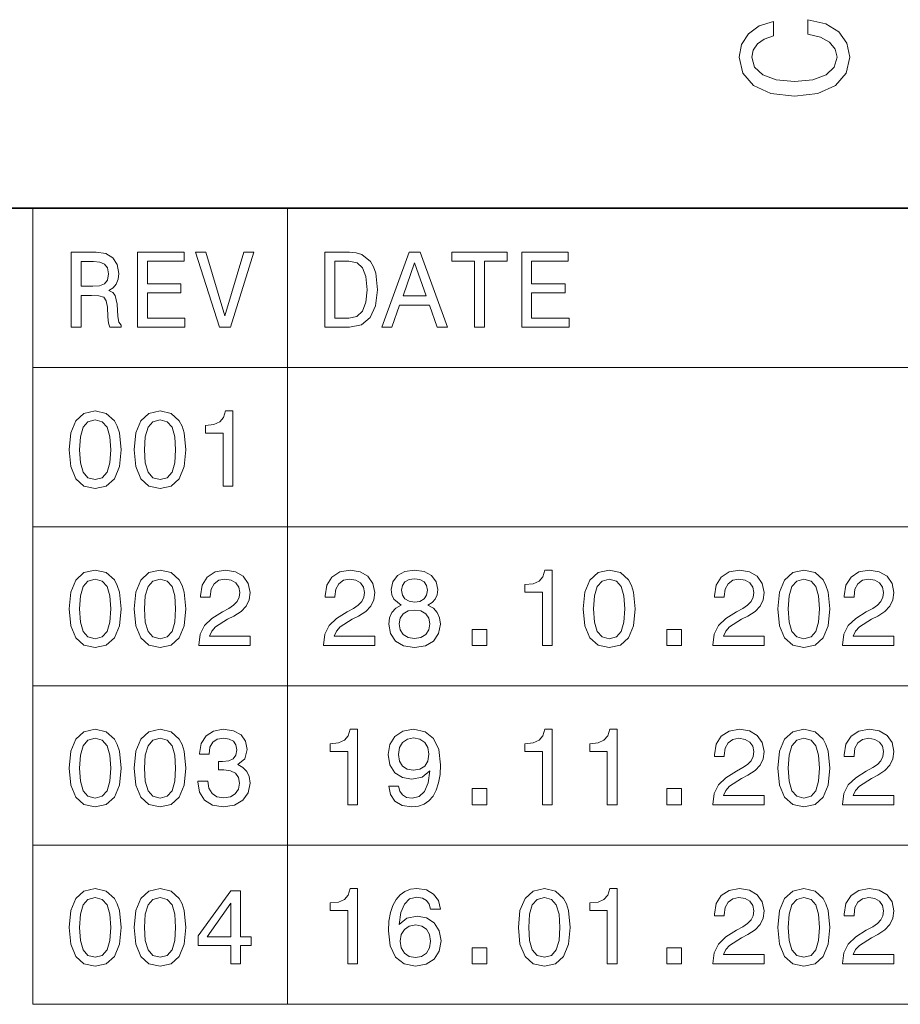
# Model space of a CAD drawing. Extents: x 0 to 420, y 0 to 297.
# Tile 19 of 21: x 263 to 292, y 260 to 293. Entities that reach past the tile are written whole.
import ezdxf

# ---------------------------------------------------------------- set-up
doc = ezdxf.new("R2010")
doc.units = 0

msp = doc.modelspace()

# ---------------------------------------------------------------- linework, layer by layer
at = {"color": 7, "lineweight": 35}
msp.add_line((410, 287), (10, 287), dxfattribs=at)
at = {"color": 7, "lineweight": 13}
for p, q in [((263.378967, 287), (410, 287)), ((263.378967, 287), (263.378967, 260.404175)), ((271.884735, 287), (271.884735, 260.404175)), ((263.378967, 281.680847), (410, 281.680847)), ((263.378967, 276.361664), (410, 276.361664)), ((263.378967, 271.042511), (410, 271.042511)), ((263.378967, 265.723328), (410, 265.723328)), ((263.378967, 260.404175), (410, 260.404175))]:
    msp.add_line(p, q, dxfattribs=at)
for points in [[(289.282074, 292.817017), (289.705688, 292.716156), (290.008301, 292.549713), (290.194885, 292.317719), (290.255402, 292.04541), (290.164642, 291.71759), (289.892303, 291.460388), (289.448486, 291.28891), (288.833221, 291.233429), (288.222992, 291.28891), (287.774139, 291.455353), (287.501801, 291.712555), (287.405975, 292.04541), (287.456421, 292.287476), (287.597626, 292.494232), (287.824585, 292.65564), (288.137268, 292.766571), (288.137268, 293.245697), (287.658142, 293.094391), (287.295044, 292.832153), (287.068085, 292.47406), (286.987396, 292.04541), (287.113495, 291.510803), (287.466492, 291.102325), (288.046478, 290.840057), (288.833221, 290.749298), (289.619965, 290.840057), (290.199951, 291.102325), (290.558014, 291.510803), (290.679047, 292.04541), (290.583221, 292.514404), (290.315918, 292.89267), (289.877167, 293.159943), (289.282074, 293.301147)], [(264.659943, 283.030975), (264.994965, 283.030975), (264.994965, 284.086456), (265.337189, 284.086456), (265.589355, 284.075653), (265.747833, 284.025208), (265.83429, 283.906342), (265.870331, 283.693787), (265.888336, 283.369598), (265.909943, 283.157043), (265.953186, 283.030975), (266.331421, 283.030975), (266.331421, 283.099426), (266.248566, 283.200287), (266.219757, 283.387604), (266.194519, 283.791077), (266.133301, 284.090057), (266.050446, 284.183716), (265.920746, 284.252167), (266.06485, 284.342224), (266.16571, 284.468292), (266.23056, 284.626801), (266.252167, 284.817719), (266.201721, 285.1203), (266.057648, 285.34726), (265.819885, 285.484131), (265.495697, 285.530975), (264.659943, 285.530975)], [(265.402008, 285.224792), (265.621765, 285.203156), (265.776672, 285.134735), (265.873932, 285.008636), (265.906342, 284.810516), (265.870331, 284.601593), (265.773071, 284.475494), (265.607361, 284.410645), (265.380402, 284.392639), (264.994965, 284.392639), (264.994965, 285.224792)], [(266.875366, 283.030975), (268.460388, 283.030975), (268.460388, 283.333557), (267.206787, 283.333557), (267.206787, 284.180115), (268.323486, 284.180115), (268.323486, 284.479095), (267.206787, 284.479095), (267.206787, 285.228394), (268.431549, 285.228394), (268.431549, 285.530975), (266.875366, 285.530975)], [(270.427246, 285.534576), (269.800446, 283.405609), (269.15564, 285.534576), (268.813416, 285.534576), (269.620331, 283.030975), (269.98056, 283.030975), (270.76947, 285.534576)], [(273.965424, 285.530975), (273.133301, 285.530975), (273.133301, 283.030975), (273.965424, 283.030975), (274.358093, 283.110229), (274.649872, 283.351593), (274.829987, 283.744232), (274.894836, 284.280975), (274.837189, 284.828522), (274.765137, 285.044678), (274.664276, 285.21756), (274.372498, 285.451721), (274.18158, 285.509369)], [(273.940216, 285.231995), (274.213989, 285.177948), (274.401306, 285.012238), (274.51297, 284.716858), (274.549011, 284.280975), (274.509369, 283.859497), (274.397705, 283.564117), (274.206787, 283.387604), (273.940216, 283.329956), (273.468323, 283.329956), (273.468323, 285.231995)], [(275.042511, 283.030975), (275.373932, 283.030975), (275.636902, 283.765839), (276.634735, 283.765839), (276.897705, 283.030975), (277.236328, 283.030975), (276.32132, 285.534576), (275.953888, 285.534576)], [(278.140503, 283.030975), (278.471924, 283.030975), (278.471924, 285.228394), (279.228394, 285.228394), (279.228394, 285.530975), (277.380402, 285.530975), (277.380402, 285.228394), (278.140503, 285.228394)], [(279.718323, 283.030975), (281.303314, 283.030975), (281.303314, 283.333557), (280.049713, 283.333557), (280.049713, 284.180115), (281.166443, 284.180115), (281.166443, 284.479095), (280.049713, 284.479095), (280.049713, 285.228394), (281.274506, 285.228394), (281.274506, 285.530975), (279.718323, 285.530975)], [(275.752167, 284.072052), (276.137604, 285.174347), (276.523071, 284.072052)], [(264.595093, 278.933014), (264.649139, 278.367432), (264.818451, 277.963989), (265.088623, 277.719025), (265.463257, 277.639771), (265.83429, 277.719025), (266.104462, 277.963989), (266.270172, 278.367432), (266.32782, 278.933014), (266.270172, 279.494965), (266.201721, 279.718292), (266.104462, 279.902039), (265.83429, 280.146973), (265.463257, 280.229828), (265.088623, 280.146973), (264.818451, 279.898407), (264.649139, 279.494965)], [(266.763702, 278.933014), (266.817719, 278.367432), (266.98703, 277.963989), (267.257202, 277.719025), (267.631836, 277.639771), (268.002899, 277.719025), (268.273071, 277.963989), (268.438751, 278.367432), (268.496399, 278.933014), (268.438751, 279.494965), (268.370331, 279.718292), (268.273071, 279.902039), (268.002899, 280.146973), (267.631836, 280.229828), (267.257202, 280.146973), (266.98703, 279.898407), (266.817719, 279.494965)], [(269.735596, 277.711823), (270.063416, 277.711823), (270.063416, 280.229828), (269.818451, 280.229828), (269.753601, 280.010101), (269.623932, 279.862396), (269.425812, 279.77594), (269.152008, 279.747131), (269.152008, 279.491364), (269.735596, 279.491364)], [(264.940918, 278.933014), (264.969757, 279.368896), (265.059814, 279.682281), (265.221893, 279.865997), (265.463257, 279.930847), (265.701019, 279.865997), (265.863129, 279.682281), (265.953186, 279.368896), (265.981995, 278.933014), (265.953186, 278.49353), (265.863129, 278.180115), (265.701019, 277.996399), (265.463257, 277.935181), (265.221893, 277.996399), (265.059814, 278.180115), (264.969757, 278.49353)], [(267.109528, 278.933014), (267.138336, 279.368896), (267.228394, 279.682281), (267.390503, 279.865997), (267.631836, 279.930847), (267.869598, 279.865997), (268.031708, 279.682281), (268.121765, 279.368896), (268.150574, 278.933014), (268.121765, 278.49353), (268.031708, 278.180115), (267.869598, 277.996399), (267.631836, 277.935181), (267.390503, 277.996399), (267.228394, 278.180115), (267.138336, 278.49353)], [(264.595093, 273.613831), (264.649139, 273.048248), (264.818451, 272.644806), (265.088623, 272.399841), (265.463257, 272.320587), (265.83429, 272.399841), (266.104462, 272.644806), (266.270172, 273.048248), (266.32782, 273.613831), (266.270172, 274.175781), (266.201721, 274.399109), (266.104462, 274.582855), (265.83429, 274.827789), (265.463257, 274.910645), (265.088623, 274.827789), (264.818451, 274.579224), (264.649139, 274.175781)], [(266.763702, 273.613831), (266.817719, 273.048248), (266.98703, 272.644806), (267.257202, 272.399841), (267.631836, 272.320587), (268.002899, 272.399841), (268.273071, 272.644806), (268.438751, 273.048248), (268.496399, 273.613831), (268.438751, 274.175781), (268.370331, 274.399109), (268.273071, 274.582855), (268.002899, 274.827789), (267.631836, 274.910645), (267.257202, 274.827789), (266.98703, 274.579224), (266.817719, 274.175781)], [(268.921478, 272.392639), (270.639771, 272.392639), (270.639771, 272.702423), (269.281708, 272.702423), (269.357361, 272.871735), (269.48703, 273.012238), (269.886902, 273.268005), (270.099426, 273.376068), (270.337189, 273.530975), (270.5065, 273.71109), (270.60376, 273.923615), (270.639771, 274.164978), (270.578522, 274.46756), (270.409241, 274.705322), (270.149872, 274.856628), (269.81485, 274.910645), (269.469025, 274.849426), (269.206055, 274.680115), (269.036743, 274.409943), (268.979126, 274.053314), (268.979126, 274.002869), (269.306915, 274.002869), (269.306915, 274.031677), (269.339355, 274.276642), (269.436615, 274.456757), (269.591492, 274.572021), (269.796844, 274.611664), (270.005768, 274.575623), (270.160675, 274.485565), (270.261536, 274.345093), (270.297546, 274.168579), (270.272339, 274.002869), (270.203888, 273.862366), (270.088623, 273.739899), (269.930115, 273.631836), (269.71759, 273.516571), (269.364563, 273.293213), (269.115997, 273.05545), (268.968292, 272.767273), (268.921478, 272.403442)], [(273.090057, 272.392639), (274.80838, 272.392639), (274.80838, 272.702423), (273.450287, 272.702423), (273.52594, 272.871735), (273.65564, 273.012238), (274.055481, 273.268005), (274.268005, 273.376068), (274.505768, 273.530975), (274.675079, 273.71109), (274.772339, 273.923615), (274.80838, 274.164978), (274.747131, 274.46756), (274.57782, 274.705322), (274.318451, 274.856628), (273.983429, 274.910645), (273.637604, 274.849426), (273.374634, 274.680115), (273.205353, 274.409943), (273.147705, 274.053314), (273.147705, 274.002869), (273.475525, 274.002869), (273.475525, 274.031677), (273.507935, 274.276642), (273.605194, 274.456757), (273.760101, 274.572021), (273.965424, 274.611664), (274.174347, 274.575623), (274.329254, 274.485565), (274.430115, 274.345093), (274.466156, 274.168579), (274.440918, 274.002869), (274.372498, 273.862366), (274.257202, 273.739899), (274.098724, 273.631836), (273.886169, 273.516571), (273.533142, 273.293213), (273.284576, 273.05545), (273.136902, 272.767273), (273.090057, 272.403442)], [(275.690918, 273.739899), (275.507202, 273.639038), (275.381134, 273.498535), (275.30188, 273.322021), (275.276672, 273.109497), (275.33429, 272.788879), (275.5, 272.540344), (275.770172, 272.381836), (276.137604, 272.320587), (276.501465, 272.381836), (276.771637, 272.540344), (276.937317, 272.788879), (276.998566, 273.109497), (276.969757, 273.322021), (276.894104, 273.498535), (276.764404, 273.639038), (276.58429, 273.739899), (276.728394, 273.826355), (276.829254, 273.945221), (276.890503, 274.089325), (276.912109, 274.265839), (276.854462, 274.521606), (276.703186, 274.726929), (276.458221, 274.860229), (276.137604, 274.910645), (275.813416, 274.860229), (275.568451, 274.726929), (275.413544, 274.521606), (275.359528, 274.265839), (275.377533, 274.089325), (275.438782, 273.945221)], [(280.409943, 272.392639), (280.737762, 272.392639), (280.737762, 274.910645), (280.492798, 274.910645), (280.427979, 274.690918), (280.298279, 274.543213), (280.100159, 274.456757), (279.826385, 274.427948), (279.826385, 274.17218), (280.409943, 274.17218)], [(281.775238, 273.613831), (281.829254, 273.048248), (281.998566, 272.644806), (282.268738, 272.399841), (282.643372, 272.320587), (283.014404, 272.399841), (283.284576, 272.644806), (283.450287, 273.048248), (283.507935, 273.613831), (283.450287, 274.175781), (283.381866, 274.399109), (283.284576, 274.582855), (283.014404, 274.827789), (282.643372, 274.910645), (282.268738, 274.827789), (281.998566, 274.579224), (281.829254, 274.175781)], [(286.101593, 272.392639), (287.819885, 272.392639), (287.819885, 272.702423), (286.461823, 272.702423), (286.537476, 272.871735), (286.667145, 273.012238), (287.067017, 273.268005), (287.279541, 273.376068), (287.517303, 273.530975), (287.686615, 273.71109), (287.783875, 273.923615), (287.819885, 274.164978), (287.758667, 274.46756), (287.589355, 274.705322), (287.329987, 274.856628), (286.994965, 274.910645), (286.649139, 274.849426), (286.386169, 274.680115), (286.216858, 274.409943), (286.159241, 274.053314), (286.159241, 274.002869), (286.48703, 274.002869), (286.48703, 274.031677), (286.51947, 274.276642), (286.61673, 274.456757), (286.771637, 274.572021), (286.976959, 274.611664), (287.185883, 274.575623), (287.34079, 274.485565), (287.44165, 274.345093), (287.477661, 274.168579), (287.452454, 274.002869), (287.384003, 273.862366), (287.268738, 273.739899), (287.110229, 273.631836), (286.897705, 273.516571), (286.544678, 273.293213), (286.296112, 273.05545), (286.148438, 272.767273), (286.101593, 272.403442)], [(288.280975, 273.613831), (288.335022, 273.048248), (288.504333, 272.644806), (288.774506, 272.399841), (289.149139, 272.320587), (289.520172, 272.399841), (289.790344, 272.644806), (289.956055, 273.048248), (290.013702, 273.613831), (289.956055, 274.175781), (289.887604, 274.399109), (289.790344, 274.582855), (289.520172, 274.827789), (289.149139, 274.910645), (288.774506, 274.827789), (288.504333, 274.579224), (288.335022, 274.175781)], [(290.438782, 272.392639), (292.157074, 272.392639), (292.157074, 272.702423), (290.799011, 272.702423), (290.874634, 272.871735), (291.004333, 273.012238), (291.404175, 273.268005), (291.61673, 273.376068), (291.854492, 273.530975), (292.023773, 273.71109), (292.121033, 273.923615), (292.157074, 274.164978), (292.095825, 274.46756), (291.926514, 274.705322), (291.667145, 274.856628), (291.332153, 274.910645), (290.986328, 274.849426), (290.723358, 274.680115), (290.554047, 274.409943), (290.496399, 274.053314), (290.496399, 274.002869), (290.824219, 274.002869), (290.824219, 274.031677), (290.856628, 274.276642), (290.953888, 274.456757), (291.108795, 274.572021), (291.314117, 274.611664), (291.523071, 274.575623), (291.677979, 274.485565), (291.778839, 274.345093), (291.81485, 274.168579), (291.789642, 274.002869), (291.721191, 273.862366), (291.605927, 273.739899), (291.447418, 273.631836), (291.234863, 273.516571), (290.881866, 273.293213), (290.633301, 273.05545), (290.485596, 272.767273), (290.438782, 272.403442)], [(264.940918, 273.613831), (264.969757, 274.049713), (265.059814, 274.363098), (265.221893, 274.546814), (265.463257, 274.611664), (265.701019, 274.546814), (265.863129, 274.363098), (265.953186, 274.049713), (265.981995, 273.613831), (265.953186, 273.174347), (265.863129, 272.860931), (265.701019, 272.677216), (265.463257, 272.615997), (265.221893, 272.677216), (265.059814, 272.860931), (264.969757, 273.174347)], [(267.109528, 273.613831), (267.138336, 274.049713), (267.228394, 274.363098), (267.390503, 274.546814), (267.631836, 274.611664), (267.869598, 274.546814), (268.031708, 274.363098), (268.121765, 274.049713), (268.150574, 273.613831), (268.121765, 273.174347), (268.031708, 272.860931), (267.869598, 272.677216), (267.631836, 272.615997), (267.390503, 272.677216), (267.228394, 272.860931), (267.138336, 273.174347)], [(275.701752, 274.23703), (275.73056, 274.395508), (275.817017, 274.518005), (275.953888, 274.593658), (276.137604, 274.622467), (276.317719, 274.593658), (276.45462, 274.518005), (276.541077, 274.395508), (276.573486, 274.23703), (276.541077, 274.074921), (276.45462, 273.948822), (276.317719, 273.865967), (276.137604, 273.840759), (275.953888, 273.869598), (275.817017, 273.948822), (275.73056, 274.074921)], [(282.121033, 273.613831), (282.149872, 274.049713), (282.239929, 274.363098), (282.402039, 274.546814), (282.643372, 274.611664), (282.881134, 274.546814), (283.043243, 274.363098), (283.133301, 274.049713), (283.162109, 273.613831), (283.133301, 273.174347), (283.043243, 272.860931), (282.881134, 272.677216), (282.643372, 272.615997), (282.402039, 272.677216), (282.239929, 272.860931), (282.149872, 273.174347)], [(288.626801, 273.613831), (288.65564, 274.049713), (288.745697, 274.363098), (288.907776, 274.546814), (289.149139, 274.611664), (289.386902, 274.546814), (289.549011, 274.363098), (289.639069, 274.049713), (289.667877, 273.613831), (289.639069, 273.174347), (289.549011, 272.860931), (289.386902, 272.677216), (289.149139, 272.615997), (288.907776, 272.677216), (288.745697, 272.860931), (288.65564, 273.174347)], [(275.622498, 273.116699), (275.654907, 273.307617), (275.759369, 273.451721), (275.921478, 273.54538), (276.137604, 273.577789), (276.350159, 273.54538), (276.512268, 273.451721), (276.61673, 273.307617), (276.65274, 273.116699), (276.61673, 272.911377), (276.512268, 272.75647), (276.350159, 272.655609), (276.137604, 272.623199), (275.921478, 272.655609), (275.759369, 272.75647), (275.654907, 272.911377)], [(278.057648, 272.392639), (278.554749, 272.392639), (278.554749, 272.929382), (278.057648, 272.929382)], [(284.563416, 272.392639), (285.060516, 272.392639), (285.060516, 272.929382), (284.563416, 272.929382)], [(264.595093, 268.294678), (264.649139, 267.729095), (264.818451, 267.325653), (265.088623, 267.080688), (265.463257, 267.001434), (265.83429, 267.080688), (266.104462, 267.325653), (266.270172, 267.729095), (266.32782, 268.294678), (266.270172, 268.856628), (266.201721, 269.079956), (266.104462, 269.263702), (265.83429, 269.508636), (265.463257, 269.591492), (265.088623, 269.508636), (264.818451, 269.260071), (264.649139, 268.856628)], [(266.763702, 268.294678), (266.817719, 267.729095), (266.98703, 267.325653), (267.257202, 267.080688), (267.631836, 267.001434), (268.002899, 267.080688), (268.273071, 267.325653), (268.438751, 267.729095), (268.496399, 268.294678), (268.438751, 268.856628), (268.370331, 269.079956), (268.273071, 269.263702), (268.002899, 269.508636), (267.631836, 269.591492), (267.257202, 269.508636), (266.98703, 269.260071), (266.817719, 268.856628)], [(268.89267, 267.858795), (268.89267, 267.833588), (268.950287, 267.487762), (269.119598, 267.228394), (269.386169, 267.062683), (269.739197, 267.001434), (270.113831, 267.062683), (270.394806, 267.221191), (270.574921, 267.473328), (270.639771, 267.797546), (270.610962, 268.010071), (270.531708, 268.182983), (270.402008, 268.316284), (270.229126, 268.413544), (270.463257, 268.608063), (270.546112, 268.917877), (270.492065, 269.198853), (270.337189, 269.411377), (270.085022, 269.544678), (269.739197, 269.591492), (269.414978, 269.533875), (269.166443, 269.375366), (269.004333, 269.123199), (268.950287, 268.788177), (268.950287, 268.76297), (269.270905, 268.76297), (269.299713, 268.99353), (269.393372, 269.15921), (269.544678, 269.260071), (269.757202, 269.296112), (269.944519, 269.267303), (270.081421, 269.19165), (270.164276, 269.069153), (270.196686, 268.903442), (270.164276, 268.726959), (270.07782, 268.608063), (269.926514, 268.536011), (269.721191, 268.514404), (269.580688, 268.518005), (269.580688, 268.233429), (269.757202, 268.240631), (269.984161, 268.208221), (270.153473, 268.121765), (270.254333, 267.981262), (270.290344, 267.797546), (270.250732, 267.588623), (270.146271, 267.433716), (269.98056, 267.336456), (269.760803, 267.304047), (269.533875, 267.340057), (269.368164, 267.44812), (269.263702, 267.621033), (269.22406, 267.858795)], [(273.904175, 267.073486), (274.231995, 267.073486), (274.231995, 269.591492), (273.98703, 269.591492), (273.922211, 269.371765), (273.792511, 269.22406), (273.594391, 269.137604), (273.320618, 269.108795), (273.320618, 268.853027), (273.904175, 268.853027)], [(275.273071, 267.693085), (275.327087, 267.408508), (275.481995, 267.188751), (275.726959, 267.05188), (276.051147, 267.001434), (276.263702, 267.026642), (276.45462, 267.091492), (276.61673, 267.203156), (276.753601, 267.361664), (276.861694, 267.559784), (276.940918, 267.804749), (276.987762, 268.085724), (277.005768, 268.409943), (276.944519, 268.917877), (276.768005, 269.28891), (276.48703, 269.512238), (276.101593, 269.591492), (275.748566, 269.526642), (275.481995, 269.35376), (275.309082, 269.087189), (275.251465, 268.752167), (275.309082, 268.406342), (275.478394, 268.143372), (275.73056, 267.977661), (276.051147, 267.923645), (276.389771, 267.992065), (276.645538, 268.201019), (276.587891, 267.801147), (276.472626, 267.516571), (276.296112, 267.34726), (276.054749, 267.293213), (275.867432, 267.318451), (275.73056, 267.397705), (275.640503, 267.523773), (275.604462, 267.693085)], [(280.409943, 267.073486), (280.737762, 267.073486), (280.737762, 269.591492), (280.492798, 269.591492), (280.427979, 269.371765), (280.298279, 269.22406), (280.100159, 269.137604), (279.826385, 269.108795), (279.826385, 268.853027), (280.409943, 268.853027)], [(282.578552, 267.073486), (282.906342, 267.073486), (282.906342, 269.591492), (282.661377, 269.591492), (282.596558, 269.371765), (282.466858, 269.22406), (282.268738, 269.137604), (281.994965, 269.108795), (281.994965, 268.853027), (282.578552, 268.853027)], [(286.101593, 267.073486), (287.819885, 267.073486), (287.819885, 267.38327), (286.461823, 267.38327), (286.537476, 267.552582), (286.667145, 267.693085), (287.067017, 267.948853), (287.279541, 268.056915), (287.517303, 268.211823), (287.686615, 268.391937), (287.783875, 268.604462), (287.819885, 268.845825), (287.758667, 269.148407), (287.589355, 269.386169), (287.329987, 269.537476), (286.994965, 269.591492), (286.649139, 269.530273), (286.386169, 269.360962), (286.216858, 269.09079), (286.159241, 268.734161), (286.159241, 268.683716), (286.48703, 268.683716), (286.48703, 268.712524), (286.51947, 268.957489), (286.61673, 269.137604), (286.771637, 269.252869), (286.976959, 269.292511), (287.185883, 269.25647), (287.34079, 269.166412), (287.44165, 269.02594), (287.477661, 268.849426), (287.452454, 268.683716), (287.384003, 268.543213), (287.268738, 268.420746), (287.110229, 268.312683), (286.897705, 268.197418), (286.544678, 267.97406), (286.296112, 267.736298), (286.148438, 267.44812), (286.101593, 267.08429)], [(288.280975, 268.294678), (288.335022, 267.729095), (288.504333, 267.325653), (288.774506, 267.080688), (289.149139, 267.001434), (289.520172, 267.080688), (289.790344, 267.325653), (289.956055, 267.729095), (290.013702, 268.294678), (289.956055, 268.856628), (289.887604, 269.079956), (289.790344, 269.263702), (289.520172, 269.508636), (289.149139, 269.591492), (288.774506, 269.508636), (288.504333, 269.260071), (288.335022, 268.856628)], [(290.438782, 267.073486), (292.157074, 267.073486), (292.157074, 267.38327), (290.799011, 267.38327), (290.874634, 267.552582), (291.004333, 267.693085), (291.404175, 267.948853), (291.61673, 268.056915), (291.854492, 268.211823), (292.023773, 268.391937), (292.121033, 268.604462), (292.157074, 268.845825), (292.095825, 269.148407), (291.926514, 269.386169), (291.667145, 269.537476), (291.332153, 269.591492), (290.986328, 269.530273), (290.723358, 269.360962), (290.554047, 269.09079), (290.496399, 268.734161), (290.496399, 268.683716), (290.824219, 268.683716), (290.824219, 268.712524), (290.856628, 268.957489), (290.953888, 269.137604), (291.108795, 269.252869), (291.314117, 269.292511), (291.523071, 269.25647), (291.677979, 269.166412), (291.778839, 269.02594), (291.81485, 268.849426), (291.789642, 268.683716), (291.721191, 268.543213), (291.605927, 268.420746), (291.447418, 268.312683), (291.234863, 268.197418), (290.881866, 267.97406), (290.633301, 267.736298), (290.485596, 267.44812), (290.438782, 267.08429)], [(264.940918, 268.294678), (264.969757, 268.73056), (265.059814, 269.043945), (265.221893, 269.227661), (265.463257, 269.292511), (265.701019, 269.227661), (265.863129, 269.043945), (265.953186, 268.73056), (265.981995, 268.294678), (265.953186, 267.855194), (265.863129, 267.541779), (265.701019, 267.358063), (265.463257, 267.296844), (265.221893, 267.358063), (265.059814, 267.541779), (264.969757, 267.855194)], [(267.109528, 268.294678), (267.138336, 268.73056), (267.228394, 269.043945), (267.390503, 269.227661), (267.631836, 269.292511), (267.869598, 269.227661), (268.031708, 269.043945), (268.121765, 268.73056), (268.150574, 268.294678), (268.121765, 267.855194), (268.031708, 267.541779), (267.869598, 267.358063), (267.631836, 267.296844), (267.390503, 267.358063), (267.228394, 267.541779), (267.138336, 267.855194)], [(275.600861, 268.755768), (275.636902, 268.979095), (275.737762, 269.155609), (275.896271, 269.267303), (276.101593, 269.306915), (276.314117, 269.267303), (276.476227, 269.155609), (276.577087, 268.982697), (276.61673, 268.759369), (276.577087, 268.53241), (276.476227, 268.363098), (276.310516, 268.258636), (276.09079, 268.222626), (275.89267, 268.258636), (275.737762, 268.363098), (275.636902, 268.528809)], [(288.626801, 268.294678), (288.65564, 268.73056), (288.745697, 269.043945), (288.907776, 269.227661), (289.149139, 269.292511), (289.386902, 269.227661), (289.549011, 269.043945), (289.639069, 268.73056), (289.667877, 268.294678), (289.639069, 267.855194), (289.549011, 267.541779), (289.386902, 267.358063), (289.149139, 267.296844), (288.907776, 267.358063), (288.745697, 267.541779), (288.65564, 267.855194)], [(278.057648, 267.073486), (278.554749, 267.073486), (278.554749, 267.610229), (278.057648, 267.610229)], [(284.563416, 267.073486), (285.060516, 267.073486), (285.060516, 267.610229), (284.563416, 267.610229)], [(264.595093, 262.975494), (264.649139, 262.409912), (264.818451, 262.00647), (265.088623, 261.761505), (265.463257, 261.682251), (265.83429, 261.761505), (266.104462, 262.00647), (266.270172, 262.409912), (266.32782, 262.975494), (266.270172, 263.537445), (266.201721, 263.760773), (266.104462, 263.944519), (265.83429, 264.189453), (265.463257, 264.272308), (265.088623, 264.189453), (264.818451, 263.940887), (264.649139, 263.537445)], [(266.763702, 262.975494), (266.817719, 262.409912), (266.98703, 262.00647), (267.257202, 261.761505), (267.631836, 261.682251), (268.002899, 261.761505), (268.273071, 262.00647), (268.438751, 262.409912), (268.496399, 262.975494), (268.438751, 263.537445), (268.370331, 263.760773), (268.273071, 263.944519), (268.002899, 264.189453), (267.631836, 264.272308), (267.257202, 264.189453), (266.98703, 263.940887), (266.817719, 263.537445)], [(269.998566, 261.754303), (270.322784, 261.754303), (270.322784, 262.373901), (270.679413, 262.373901), (270.679413, 262.662079), (270.322784, 262.662079), (270.322784, 264.200256), (269.994965, 264.200256), (268.899872, 262.690887), (268.899872, 262.373901), (269.998566, 262.373901)], [(273.904175, 261.754303), (274.231995, 261.754303), (274.231995, 264.272308), (273.98703, 264.272308), (273.922211, 264.052582), (273.792511, 263.904877), (273.594391, 263.81842), (273.320618, 263.789612), (273.320618, 263.533844), (273.904175, 263.533844)], [(277.002167, 263.580658), (276.933716, 263.872467), (276.775238, 264.088593), (276.530273, 264.225494), (276.213257, 264.272308), (276.000732, 264.247101), (275.817017, 264.17865), (275.654907, 264.066986), (275.518005, 263.908478), (275.409943, 263.710358), (275.330688, 263.468994), (275.280273, 263.184418), (275.265869, 262.8638), (275.323486, 262.352295), (275.5, 261.981262), (275.784576, 261.757904), (276.173645, 261.682251), (276.523071, 261.747101), (276.789642, 261.916412), (276.962555, 262.182983), (277.023773, 262.521606), (276.962555, 262.8638), (276.796844, 263.12677), (276.541077, 263.29248), (276.22406, 263.350128), (275.881866, 263.278076), (275.626099, 263.072754), (275.680115, 263.468994), (275.79541, 263.753571), (275.971924, 263.922882), (276.216858, 263.98053), (276.396973, 263.951721), (276.533875, 263.876068), (276.623932, 263.749969), (276.670746, 263.580658)], [(279.606628, 262.975494), (279.660675, 262.409912), (279.829987, 262.00647), (280.100159, 261.761505), (280.474792, 261.682251), (280.845825, 261.761505), (281.115997, 262.00647), (281.281708, 262.409912), (281.339355, 262.975494), (281.281708, 263.537445), (281.213257, 263.760773), (281.115997, 263.944519), (280.845825, 264.189453), (280.474792, 264.272308), (280.100159, 264.189453), (279.829987, 263.940887), (279.660675, 263.537445)], [(282.578552, 261.754303), (282.906342, 261.754303), (282.906342, 264.272308), (282.661377, 264.272308), (282.596558, 264.052582), (282.466858, 263.904877), (282.268738, 263.81842), (281.994965, 263.789612), (281.994965, 263.533844), (282.578552, 263.533844)], [(286.101593, 261.754303), (287.819885, 261.754303), (287.819885, 262.064087), (286.461823, 262.064087), (286.537476, 262.233398), (286.667145, 262.373901), (287.067017, 262.629669), (287.279541, 262.737732), (287.517303, 262.892639), (287.686615, 263.072754), (287.783875, 263.285278), (287.819885, 263.526642), (287.758667, 263.829224), (287.589355, 264.066986), (287.329987, 264.218292), (286.994965, 264.272308), (286.649139, 264.21109), (286.386169, 264.041779), (286.216858, 263.771606), (286.159241, 263.414978), (286.159241, 263.364532), (286.48703, 263.364532), (286.48703, 263.393341), (286.51947, 263.638306), (286.61673, 263.81842), (286.771637, 263.933685), (286.976959, 263.973328), (287.185883, 263.937286), (287.34079, 263.847229), (287.44165, 263.706757), (287.477661, 263.530243), (287.452454, 263.364532), (287.384003, 263.22403), (287.268738, 263.101562), (287.110229, 262.9935), (286.897705, 262.878235), (286.544678, 262.654877), (286.296112, 262.417114), (286.148438, 262.128937), (286.101593, 261.765106)], [(288.280975, 262.975494), (288.335022, 262.409912), (288.504333, 262.00647), (288.774506, 261.761505), (289.149139, 261.682251), (289.520172, 261.761505), (289.790344, 262.00647), (289.956055, 262.409912), (290.013702, 262.975494), (289.956055, 263.537445), (289.887604, 263.760773), (289.790344, 263.944519), (289.520172, 264.189453), (289.149139, 264.272308), (288.774506, 264.189453), (288.504333, 263.940887), (288.335022, 263.537445)], [(290.438782, 261.754303), (292.157074, 261.754303), (292.157074, 262.064087), (290.799011, 262.064087), (290.874634, 262.233398), (291.004333, 262.373901), (291.404175, 262.629669), (291.61673, 262.737732), (291.854492, 262.892639), (292.023773, 263.072754), (292.121033, 263.285278), (292.157074, 263.526642), (292.095825, 263.829224), (291.926514, 264.066986), (291.667145, 264.218292), (291.332153, 264.272308), (290.986328, 264.21109), (290.723358, 264.041779), (290.554047, 263.771606), (290.496399, 263.414978), (290.496399, 263.364532), (290.824219, 263.364532), (290.824219, 263.393341), (290.856628, 263.638306), (290.953888, 263.81842), (291.108795, 263.933685), (291.314117, 263.973328), (291.523071, 263.937286), (291.677979, 263.847229), (291.778839, 263.706757), (291.81485, 263.530243), (291.789642, 263.364532), (291.721191, 263.22403), (291.605927, 263.101562), (291.447418, 262.9935), (291.234863, 262.878235), (290.881866, 262.654877), (290.633301, 262.417114), (290.485596, 262.128937), (290.438782, 261.765106)], [(264.940918, 262.975494), (264.969757, 263.411377), (265.059814, 263.724762), (265.221893, 263.908478), (265.463257, 263.973328), (265.701019, 263.908478), (265.863129, 263.724762), (265.953186, 263.411377), (265.981995, 262.975494), (265.953186, 262.536011), (265.863129, 262.222595), (265.701019, 262.038879), (265.463257, 261.977661), (265.221893, 262.038879), (265.059814, 262.222595), (264.969757, 262.536011)], [(267.109528, 262.975494), (267.138336, 263.411377), (267.228394, 263.724762), (267.390503, 263.908478), (267.631836, 263.973328), (267.869598, 263.908478), (268.031708, 263.724762), (268.121765, 263.411377), (268.150574, 262.975494), (268.121765, 262.536011), (268.031708, 262.222595), (267.869598, 262.038879), (267.631836, 261.977661), (267.390503, 262.038879), (267.228394, 262.222595), (267.138336, 262.536011)], [(279.952454, 262.975494), (279.981262, 263.411377), (280.07135, 263.724762), (280.233429, 263.908478), (280.474792, 263.973328), (280.712555, 263.908478), (280.874634, 263.724762), (280.964722, 263.411377), (280.99353, 262.975494), (280.964722, 262.536011), (280.874634, 262.222595), (280.712555, 262.038879), (280.474792, 261.977661), (280.233429, 262.038879), (280.07135, 262.222595), (279.981262, 262.536011)], [(288.626801, 262.975494), (288.65564, 263.411377), (288.745697, 263.724762), (288.907776, 263.908478), (289.149139, 263.973328), (289.386902, 263.908478), (289.549011, 263.724762), (289.639069, 263.411377), (289.667877, 262.975494), (289.639069, 262.536011), (289.549011, 262.222595), (289.386902, 262.038879), (289.149139, 261.977661), (288.907776, 262.038879), (288.745697, 262.222595), (288.65564, 262.536011)], [(269.202454, 262.662079), (269.998566, 263.78241), (269.998566, 262.662079)], [(276.674347, 262.518005), (276.634735, 262.291046), (276.533875, 262.118134), (276.371765, 262.002869), (276.170044, 261.966827), (275.957489, 262.002869), (275.79541, 262.114532), (275.690918, 262.287445), (275.658508, 262.514404), (275.694519, 262.737732), (275.79541, 262.907043), (275.96109, 263.015106), (276.184448, 263.054749), (276.378967, 263.015106), (276.533875, 262.910645), (276.634735, 262.741333)], [(278.057648, 261.754303), (278.554749, 261.754303), (278.554749, 262.291046), (278.057648, 262.291046)], [(284.563416, 261.754303), (285.060516, 261.754303), (285.060516, 262.291046), (284.563416, 262.291046)]]:
    msp.add_lwpolyline(points, close=True, dxfattribs=at)

doc.saveas('drawing.dxf')
